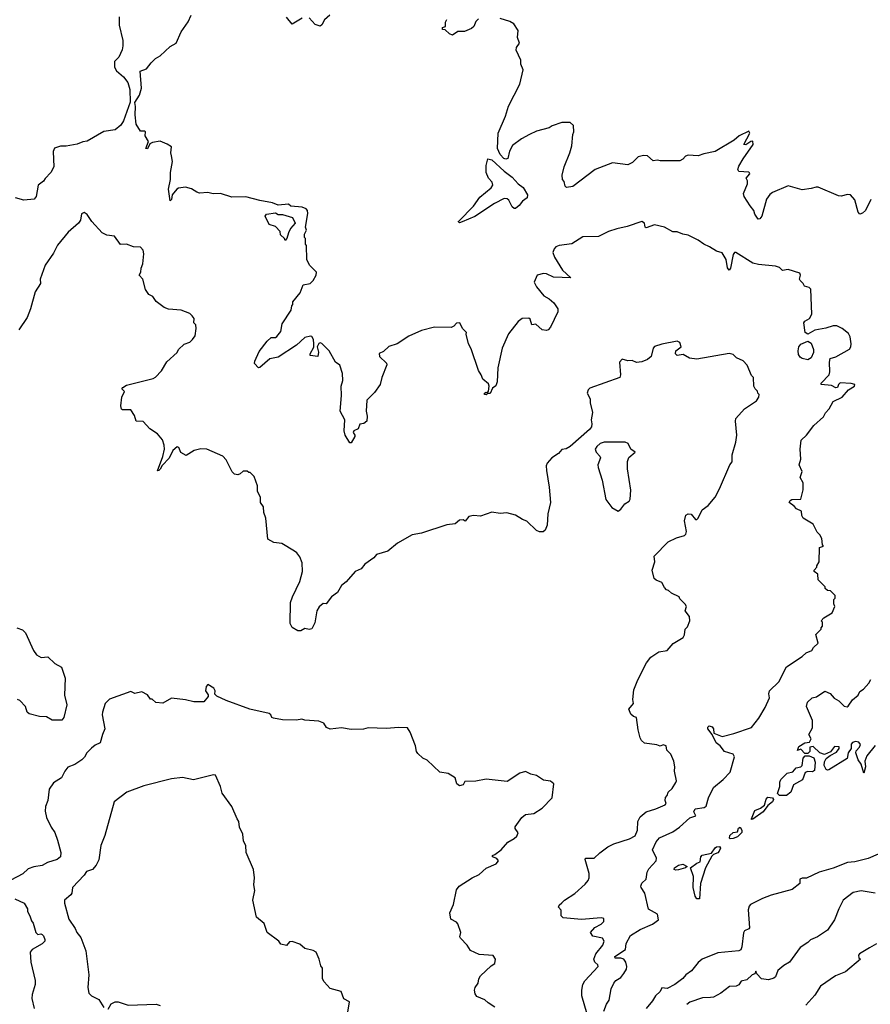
# Model space of a CAD drawing. Extents: x 1966327 to 2147849, y 395140 to 552178.
# Tile 119 of 256: x 1988885 to 1994941, y 507645 to 514652. Entities that reach past the tile are written whole.
import ezdxf

# ---------------------------------------------------------------- set-up
doc = ezdxf.new("R2010")
doc.units = 0

msp = doc.modelspace()

# ---------------------------------------------------------------- linework, layer by layer
at = {"layer": '0CON20XD'}
for points in [[(1989593.6, 514673.6), (1989593.9, 514613.9), (1989618, 514505), (1989620, 514465), (1989615, 514437.5), (1989590, 514385), (1989560, 514355), (1989560, 514315), (1989575, 514287.5), (1989625, 514246.7), (1989655.8, 514205.8), (1989668, 514155), (1989671.2, 514065), (1989625, 513933.3), (1989605, 513901.2), (1989565, 513868.8), (1989485, 513856.2), (1989365, 513787.5), (1989335, 513782.5), (1989295, 513765.6), (1989215, 513751.4), (1989175, 513752), (1989132.3, 513737.7), (1989123.8, 513715), (1989128.8, 513605), (1989106.2, 513565), (1989065, 513522.5), (1989055, 513502.5), (1989017.5, 513475), (1989002.5, 513395), (1988987.5, 513375), (1988915, 513368), (1988855, 513383.3)], [(1994803.3, 512345), (1994797.5, 512395), (1994785, 512420), (1994740, 512455), (1994703, 512473), (1994677, 512473), (1994625, 512456.7), (1994545, 512442.5), (1994496.1, 512413.9), (1994476.7, 512425), (1994467.5, 512495), (1994475, 512507.5), (1994507.5, 512525), (1994523.6, 512556.4), (1994517.5, 512735), (1994505, 512746.7), (1994472.5, 512755), (1994462.5, 512775), (1994442.5, 512795), (1994437.5, 512805), (1994443.3, 512835), (1994438.8, 512848.8), (1994356.1, 512873.9), (1994315, 512866.9), (1994295, 512888), (1994265, 512899.2), (1994145, 512908.9), (1994105, 512918.9), (1993984, 512996), (1993975, 512996.2), (1993965, 512980), (1993945.3, 512885), (1993935, 512868.6), (1993925, 512886.7), (1993914.6, 512945), (1993885, 512993.8), (1993845, 513003.8), (1993796.1, 513036.1), (1993755, 513053.8), (1993714.2, 513084.2), (1993645, 513118.8), (1993605, 513126.2), (1993565, 513143.3), (1993535, 513143.3), (1993475, 513176.7), (1993405, 513192.5), (1993345, 513170), (1993336.7, 513175), (1993333.3, 513205), (1993315, 513216), (1993209.7, 513180.3), (1993135, 513164.2), (1993076.1, 513143.9), (1993005, 513109.4), (1992895, 513106.2), (1992815, 513056.2), (1992725, 513046), (1992702.5, 513035), (1992689.3, 513020.7), (1992680.8, 512995), (1992692, 512962), (1992749.1, 512869.1), (1992807.5, 512815), (1992685, 512820.9), (1992635, 512843.2), (1992615, 512845.4), (1992570, 512835), (1992548, 512785), (1992565, 512750), (1992615.8, 512685.8), (1992655, 512666), (1992687.6, 512637.6), (1992716.2, 512595), (1992716.2, 512573.8), (1992663.3, 512465), (1992647.5, 512445), (1992635, 512440), (1992603.9, 512443.9), (1992560, 512485), (1992531.7, 512481.7), (1992520, 512520), (1992508.8, 512528.8), (1992462.5, 512525), (1992432.5, 512505), (1992365, 512416.2), (1992320, 512315), (1992288.8, 512175), (1992284, 512075), (1992275, 512047.5), (1992250, 512030), (1992235, 511992.5), (1992218.3, 511991.7), (1992205, 511983.3), (1992195, 511983.8), (1992193.3, 511995), (1992205, 512002.5), (1992215, 512000), (1992221.7, 512008.3), (1992227.5, 512045), (1992221.7, 512061.7), (1992181.2, 512095), (1992171.2, 512125), (1992152, 512155), (1992099.7, 512309.7), (1992080.8, 512345), (1992063.8, 512415), (1992066.4, 512426.4), (1992036.7, 512455), (1992017.5, 512495), (1991995, 512493.3), (1991975, 512471.2), (1991957.3, 512462.7), (1991837.5, 512465), (1991745, 512441.1), (1991655, 512400.8), (1991571.2, 512345), (1991514, 512326), (1991475, 512290.8), (1991445, 512276.2), (1991445.6, 512255), (1991497, 512207), (1991498.8, 512195), (1991462.5, 512105), (1991450.8, 512055), (1991410.3, 511999.7), (1991356, 511945), (1991351.2, 511865), (1991359.7, 511829.7), (1991356.7, 511795), (1991335, 511779.4), (1991306.1, 511773.9), (1991295, 511741.2), (1991263.7, 511726.3), (1991259.2, 511715), (1991271.2, 511695), (1991270, 511685), (1991245, 511640.8), (1991235, 511640.8), (1991201.1, 511695), (1991194.5, 511725), (1991199.6, 511805), (1991167.3, 511865), (1991176.8, 511976.8), (1991174.2, 512045), (1991185.8, 512085), (1991183.8, 512133.8), (1991163, 512193), (1991132.5, 512215), (1991087.5, 512295), (1991035, 512347.5), (1991025, 512352.5), (1991015, 512347.5), (1991003.3, 512325), (1991011.2, 512285), (1991007.5, 512255), (1990953.3, 512263.3), (1990953.8, 512275), (1990978, 512322), (1990980, 512345), (1990976.8, 512376.8), (1990965, 512396.7), (1990955, 512400), (1990915, 512391.2), (1990855, 512336), (1990725, 512250.8), (1990665, 512238.6), (1990595, 512176), (1990584.4, 512174.4), (1990555.8, 512205), (1990557.9, 512222.1), (1990588.8, 512291.2), (1990647.5, 512365), (1990675, 512390), (1990705, 512390), (1990715, 512396.7), (1990745, 512432.5), (1990752.3, 512487.7), (1990817.5, 512585), (1990822.5, 512615), (1990830, 512625), (1990830, 512645), (1990880.7, 512709.3), (1990902.5, 512765), (1990952.5, 512775), (1990973.3, 512795), (1990996.7, 512835), (1990997.5, 512855), (1990991.7, 512861.7), (1990947.5, 512905), (1990930, 512945), (1990927.5, 513045), (1990920, 513055), (1990920, 513095), (1990912.5, 513102.5), (1990912.5, 513125), (1990926.7, 513155), (1990920, 513175), (1990936.8, 513273.2), (1990934.4, 513294.4), (1990925.5, 513305.5), (1990895, 513318.1), (1990816, 513326), (1990799.5, 513339.5), (1990725, 513332), (1990685, 513348.9), (1990594.7, 513364.7), (1990495, 513391.5), (1990395, 513389.4), (1990315, 513415.4), (1990262.3, 513412.3), (1990225, 513423.3), (1990165, 513418), (1990145, 513423.8), (1990108.5, 513448.5), (1990065, 513461.2), (1990016.4, 513453.6), (1990002.5, 513445), (1989969.2, 513405), (1989965, 513372.5), (1989955, 513363.8), (1989944.2, 513445.8), (1989959.3, 513515), (1989957.6, 513565), (1989972.9, 513642.9), (1989965, 513683.3), (1989960, 513705), (1989965, 513747.5), (1989935, 513767.5), (1989885, 513787.5), (1989830.7, 513779.3), (1989812, 513768), (1989795, 513733.8), (1989782.5, 513735), (1989802, 513785), (1989778.8, 513825), (1989780, 513855), (1989775, 513860), (1989745, 513860), (1989715, 513907.5), (1989706, 513975), (1989708.8, 514035), (1989703.6, 514063.6), (1989738.8, 514115), (1989751.2, 514165), (1989743.3, 514285), (1989788.2, 514301.8), (1989820, 514345), (1989851.2, 514375), (1989884.5, 514395.5), (1989955, 514461.2), (1989998.8, 514485), (1990033.8, 514565), (1990085, 514636.2), (1990104.6, 514685.4)], [(1990895, 514664.2), (1990825, 514620), (1990785, 514670)], [(1991093.8, 514685), (1991055, 514650), (1991036, 514615), (1991025, 514606.2), (1990987.7, 514617.7), (1990946.6, 514666.6)], [(1992151.9, 514658.1), (1992131.7, 514638.3), (1992117.3, 514602.7), (1992100.7, 514589.3), (1992051.7, 514568.3), (1992005, 514567.5), (1991967, 514543), (1991945, 514552.5), (1991915, 514580), (1991895, 514583.3), (1991894.1, 514595.9), (1991916, 514604), (1991916.7, 514635), (1991926.4, 514653.6)], [(1994945, 513373.3), (1994905.4, 513294.6), (1994885, 513275.6), (1994865, 513267.5), (1994853.1, 513283.1), (1994831.3, 513371.3), (1994800, 513405), (1994775, 513408.9), (1994735, 513396.9), (1994715, 513398.2), (1994569.7, 513459.7), (1994555, 513460.8), (1994520.3, 513449.7), (1994455, 513441.4), (1994355, 513468.8), (1994245, 513422.5), (1994225, 513408), (1994201.4, 513375), (1994168.1, 513255), (1994155, 513233.8), (1994142.3, 513232.3), (1994118.3, 513268.3), (1994111.2, 513295), (1994085, 513326.7), (1994043.8, 513395), (1994037.5, 513415), (1994066.7, 513485), (1994067.5, 513505), (1994057.5, 513525), (1994082.5, 513555), (1994081.7, 513561.7), (1994075, 513566.7), (1994005, 513572.5), (1993997.5, 513585), (1994005, 513610), (1994035, 513662.5), (1994106.7, 513765), (1994105, 513786.7), (1994090, 513785), (1994055, 513762.5), (1994040, 513765), (1994082.5, 513845), (1994075, 513860), (1994007.5, 513825), (1993972.5, 513795), (1993835, 513713.8), (1993755, 513697.5), (1993715, 513682.5), (1993645, 513687.5), (1993625, 513680), (1993605, 513660), (1993585, 513647.5), (1993445, 513647.5), (1993425, 513652.5), (1993395, 513647.5), (1993353.6, 513683.6), (1993325, 513686.7), (1993287.5, 513675), (1993247.5, 513635), (1993215, 513620), (1993105, 513633.3), (1992982.5, 513585), (1992822.5, 513465), (1992778.3, 513458.3), (1992768.3, 513468.3), (1992761.7, 513501.7), (1992750, 513515), (1992747.5, 513545), (1992760, 513605), (1992802.5, 513705), (1992816.4, 513753.6), (1992822.5, 513835), (1992830, 513855), (1992828.3, 513898.3), (1992805, 513920), (1992745, 513920), (1992675, 513896.7), (1992655, 513882.5), (1992565, 513858.8), (1992515, 513836.2), (1992457.5, 513805), (1992393.6, 513756.4), (1992373, 513717), (1992360, 513665), (1992345, 513660), (1992332.5, 513665), (1992305, 513692.5), (1992287.5, 513735), (1992291.2, 513845), (1992343.9, 513966.1), (1992364.1, 514035.9), (1992445.9, 514194.1), (1992470, 514295), (1992452.5, 514335), (1992452.5, 514365), (1992420, 514435), (1992422.5, 514455), (1992442.5, 514485), (1992430, 514525), (1992432.5, 514575), (1992403, 514623), (1992375, 514640), (1992305, 514660)], [(1992015, 513207.5), (1992007.5, 513215), (1992010.7, 513219.3), (1992116.2, 513325), (1992160.7, 513389.3), (1992242.5, 513455), (1992252.5, 513475), (1992247.5, 513495), (1992222.5, 513525), (1992206.7, 513565), (1992206.4, 513613.6), (1992218.3, 513661.7), (1992245.8, 513655.8), (1992334.5, 513574.5), (1992391.5, 513531.5), (1992434.4, 513485), (1992468.3, 513458.3), (1992500, 513405), (1992498.8, 513385), (1992465, 513361.2), (1992440.6, 513329.4), (1992415, 513308.6), (1992405, 513307.5), (1992390.6, 513320.6), (1992367.7, 513367.7), (1992355, 513377.5), (1992335, 513378.8), (1992265, 513344), (1992125, 513251.4), (1992035, 513213.3), (1992015, 513207.5)], [(1992924, 507575), (1992886.9, 507705), (1992886.2, 507745), (1992893.9, 507785), (1992908.4, 507811.6), (1993002.5, 507915), (1993001.1, 507925), (1992979.1, 507945), (1992973.1, 507965), (1992987.1, 508005), (1993036.7, 508065), (1993046.4, 508095), (1993033.8, 508115), (1992965, 508128.8), (1992948.8, 508155), (1992978.8, 508191.2), (1993025.7, 508215), (1993043.3, 508235), (1993043.3, 508255), (1993025, 508260.8), (1992885, 508247.9), (1992755, 508260), (1992740, 508275), (1992740, 508315), (1992720, 508335), (1992725, 508350), (1992745, 508367.5), (1992762.5, 508385), (1992837.7, 508432.3), (1992911.2, 508498.8), (1992931.2, 508525), (1992938.8, 508545), (1992938.8, 508575), (1992910, 508675), (1992913.3, 508685), (1992975, 508684), (1993015, 508723.3), (1993072.5, 508765), (1993115, 508788), (1993227.3, 508822.7), (1993267.1, 508842.9), (1993283.3, 508885), (1993286.4, 508945), (1993301.8, 508978.2), (1993345, 509015.7), (1993413.3, 509035), (1993480, 509065), (1993487.5, 509075), (1993480, 509095), (1993483, 509117), (1993495, 509130), (1993502.5, 509155), (1993529.3, 509180.7), (1993557, 509223), (1993560, 509235), (1993547.1, 509305), (1993550, 509335), (1993542.9, 509375), (1993520, 509425), (1993493, 509453), (1993487.5, 509485), (1993465, 509492.5), (1993445, 509482.5), (1993421.7, 509491.7), (1993333.9, 509503.9), (1993312.7, 509522.7), (1993302.3, 509542.3), (1993287.5, 509597.5), (1993276.2, 509686.2), (1993255, 509693.3), (1993235, 509710), (1993221.2, 509745), (1993253.8, 509785), (1993249.2, 509815), (1993257, 509883), (1993286, 509955), (1993346.7, 510075), (1993377.5, 510115), (1993436.1, 510153.9), (1993495, 510163.8), (1993537.7, 510212.3), (1993607.5, 510255), (1993616.7, 510275), (1993622.5, 510315), (1993638.3, 510331.7), (1993656.7, 510375), (1993653.6, 510403.6), (1993622.5, 510445), (1993632.5, 510475), (1993623, 510493), (1993585, 510530), (1993580, 510545), (1993525, 510570), (1993505, 510590), (1993490, 510595), (1993475, 510610), (1993456.4, 510646.4), (1993415, 510662.5), (1993402.5, 510675), (1993387.5, 510735), (1993406.7, 510795), (1993402.5, 510835), (1993501.2, 510935), (1993560.8, 510965), (1993617.9, 510982.1), (1993628.5, 510991.5), (1993631.4, 511008.6), (1993617.2, 511085), (1993628.2, 511125), (1993645, 511136.1), (1993665, 511132.7), (1993695.8, 511095.8), (1993705, 511095.8), (1993714.2, 511105), (1993742.9, 511165), (1993787.5, 511195), (1993835, 511253.3), (1993867.6, 511312.4), (1993940.8, 511485), (1993957.5, 511505), (1993957.5, 511555), (1993984.2, 511645), (1993990.6, 511695), (1993980, 511795), (1993983.3, 511815), (1994045, 511882.5), (1994129.5, 511940.5), (1994147.5, 511965), (1994150, 511985), (1994140, 511995), (1994138.3, 512008.3), (1994120, 512025), (1994112.5, 512045), (1994110, 512105), (1994095, 512120), (1994065, 512192.5), (1994035, 512223.3), (1993987.5, 512245), (1993965, 512268.8), (1993935.4, 512275.4), (1993705, 512235.4), (1993654.3, 512244.3), (1993608.6, 512268.6), (1993565, 512263.1), (1993553.1, 512275), (1993555.5, 512295), (1993593.8, 512325), (1993583.8, 512355), (1993564.6, 512365.4), (1993456.5, 512343.5), (1993404.6, 512325.4), (1993394.2, 512315), (1993380, 512255), (1993355, 512233.8), (1993315, 512216.7), (1993275, 512213.3), (1993245, 512226.7), (1993215, 512223.3), (1993174.1, 512235.9), (1993156.2, 512215), (1993163.1, 512125), (1993156.9, 512105), (1992945, 512029.4), (1992931.9, 512018.1), (1992925.5, 511995), (1992945.2, 511955), (1992946.3, 511925), (1992963.4, 511856.6), (1992953.1, 511805), (1992959.2, 511775), (1992955.4, 511754.6), (1992942.5, 511735), (1992805, 511614.4), (1992775, 511599.2), (1992745, 511593.8), (1992720, 511565), (1992674, 511535), (1992640, 511495), (1992632.7, 511477.3), (1992634.2, 511445), (1992654.5, 511324.5), (1992663.3, 511215), (1992643.8, 511135), (1992641.2, 511055), (1992625, 511020), (1992611.7, 511008.3), (1992585, 511007.5), (1992565, 511017.5), (1992495, 511082.5), (1992464.1, 511094.1), (1992415, 511126.7), (1992353, 511143), (1992305, 511136.7), (1992245, 511146.7), (1992165, 511120), (1992115, 511122.5), (1992083, 511117), (1992057, 511083), (1992041.7, 511091.7), (1992015, 511090), (1991985, 511063.8), (1991925, 511057.5), (1991745, 510998.8), (1991680, 510985), (1991575, 510926.7), (1991505, 510870), (1991425, 510846), (1991405, 510823.3), (1991341.7, 510778.3), (1991315, 510743.3), (1991273.3, 510725), (1991208.3, 510651.7), (1991176.2, 510625), (1991146.7, 510575), (1991104.5, 510545.5), (1991066.7, 510495), (1991045, 510496.2), (1991015.9, 510474.1), (1991001.2, 510445), (1990985, 510360), (1990965, 510317.5), (1990945, 510312.5), (1990915, 510320), (1990887, 510303), (1990865, 510302.5), (1990825, 510327.5), (1990810, 510355), (1990813.8, 510505), (1990826.2, 510545), (1990880, 510655), (1990898, 510725), (1990896.4, 510786.4), (1990878.3, 510828.3), (1990857.7, 510857.7), (1990840.7, 510870.7), (1990750, 510925), (1990695, 510931.2), (1990652.5, 510955), (1990637.5, 511105), (1990622.5, 511145), (1990620, 511185), (1990600, 511215), (1990600, 511255), (1990577.5, 511295), (1990577.5, 511335), (1990555, 511400), (1990525, 511430), (1990515, 511430), (1990505, 511440), (1990475, 511440), (1990455, 511420), (1990437, 511413), (1990415, 511417.5), (1990397.5, 511435), (1990355, 511520), (1990330, 511545), (1990216.4, 511596.4), (1990175, 511598), (1990125.8, 511585.8), (1990069.3, 511550.7), (1990031.9, 511571.9), (1990018.1, 511608.1), (1990005, 511612), (1989974.3, 511585), (1989948.7, 511531.3), (1989899.7, 511480.3), (1989885, 511452.9), (1989875, 511443.1), (1989865, 511442.5), (1989905, 511543.8), (1989915.5, 511595), (1989914.3, 511625), (1989901.7, 511661.7), (1989865.9, 511705.9), (1989810.5, 511740.5), (1989765, 511793.3), (1989714, 511794), (1989702.5, 511835), (1989676.7, 511875), (1989616, 511876), (1989610.6, 511880.6), (1989605.6, 511905), (1989612.5, 511965), (1989630, 512005), (1989611.2, 512025), (1989618, 512035), (1989645, 512050), (1989835, 512098.8), (1989852.3, 512107.7), (1989895, 512154), (1989932.9, 512217.1), (1990005, 512283.3), (1990016.2, 512305), (1990055, 512343.3), (1990095, 512357.1), (1990115, 512375.8), (1990135, 512401.2), (1990142.2, 512455), (1990139.4, 512479.4), (1990124, 512495), (1990126.2, 512525), (1990113.5, 512545), (1990095, 512561.1), (1990035, 512584), (1989945, 512593.1), (1989914.3, 512604.3), (1989856.1, 512646.1), (1989833, 512683), (1989805, 512696.7), (1989780.9, 512730.9), (1989761.1, 512805), (1989736, 512835), (1989747.5, 512855), (1989748.8, 512885), (1989761.3, 512915), (1989769.6, 512985), (1989765, 513011.4), (1989745, 513032.5), (1989695.7, 513035.7), (1989644.6, 513054.6), (1989603, 513053), (1989560.7, 513110.7), (1989505, 513118.4), (1989473.1, 513135), (1989398.6, 513215), (1989365, 513266.7), (1989345, 513280), (1989325, 513270), (1989316.7, 513225), (1989303.3, 513205), (1989229.1, 513140.9), (1989155, 513046.7)], [(1990775, 513080), (1990770, 513095), (1990741.7, 513121.7), (1990740, 513145), (1990705, 513180), (1990660, 513195), (1990632.5, 513255), (1990641.7, 513268.3), (1990705, 513276.7), (1990725, 513266.2), (1990755, 513266.2), (1990828, 513245), (1990847, 513203), (1990812.5, 513165), (1990797.5, 513135), (1990787.5, 513095), (1990775, 513080)], [(1989155, 513046.7), (1989125, 512991.2), (1989065.8, 512905), (1989031.4, 512805), (1989032.5, 512775), (1988994.2, 512715), (1988962.5, 512595), (1988937, 512533), (1988879.2, 512445)], [(1993044.6, 507595), (1993063.5, 507645), (1993082.2, 507675), (1993096.9, 507755), (1993114.5, 507795.5), (1993129.2, 507815), (1993163.7, 507836.3), (1993186.4, 507863.6), (1993204.4, 507895), (1993206.8, 507913.2), (1993199.7, 507945), (1993185.2, 507965.2), (1993165, 507973.4), (1993125, 507973.8), (1993121.8, 507985), (1993196.7, 508035), (1993202.4, 508077.6), (1993234.5, 508135), (1993303.1, 508176.9), (1993390.6, 508215), (1993433.8, 508245), (1993425, 508287.5), (1993362.1, 508322.1), (1993335.5, 508435), (1993308.8, 508475), (1993308, 508485), (1993315, 508507.5), (1993344.3, 508535.7), (1993353.1, 508585), (1993365, 508609.5), (1993416.7, 508665), (1993419.4, 508685), (1993391.2, 508745), (1993415, 508800), (1993440.5, 508829.5), (1993535, 508872.8), (1993582.5, 508905), (1993655, 508971.2), (1993698.8, 508985), (1993684.6, 509015), (1993694.3, 509035), (1993756.7, 509045), (1993773.1, 509055), (1993788.9, 509115), (1993825, 509188.8), (1993893.3, 509245), (1993943.6, 509296.4), (1993973.3, 509406.7), (1993963.3, 509425), (1993903.8, 509443.8), (1993871.9, 509485), (1993842.9, 509505), (1993814.2, 509564.2), (1993784.4, 509605), (1993783, 509617), (1993794.5, 509625.5), (1993815, 509618.5), (1993824.5, 509605), (1993826.2, 509575), (1993885, 509551.9), (1993968.3, 509571.7), (1994095.5, 509614.5), (1994148.2, 509681.8), (1994193, 509757), (1994222, 509825), (1994218.6, 509855), (1994224, 509875), (1994289.8, 509940.2), (1994344.6, 510045.4), (1994455, 510120), (1994483.9, 510146.1), (1994525, 510162.5), (1994537, 510183), (1994570, 510215), (1994552.5, 510277.5), (1994590, 510315), (1994590, 510325), (1994600, 510335), (1994600, 510365), (1994590, 510375), (1994610, 510395), (1994669.3, 510430.7), (1994687.5, 510475), (1994680, 510495), (1994680, 510525), (1994690, 510535), (1994690, 510555), (1994657, 510587), (1994635, 510590), (1994620, 510605), (1994620, 510615), (1994590, 510645), (1994570, 510665), (1994567, 510707), (1994540, 510725), (1994540, 510735), (1994560, 510755), (1994560, 510765), (1994577, 510793), (1994580, 510895), (1994607.5, 510905), (1994600, 510915), (1994595, 510960), (1994582.5, 510985), (1994562.5, 511005), (1994533, 511063), (1994462.5, 511105), (1994453.6, 511123.6), (1994450, 511155), (1994415, 511170), (1994399.3, 511189.3), (1994362.5, 511215), (1994370, 511230), (1994383, 511237), (1994445, 511240), (1994463, 511307), (1994463.3, 511355), (1994442.5, 511395), (1994456.1, 511436.1), (1994433.3, 511485), (1994446.2, 511525), (1994441.2, 511595), (1994449.3, 511660.7), (1994487.5, 511695), (1994537.5, 511765), (1994607.5, 511825), (1994622.5, 511855), (1994648.3, 511881.7), (1994676.1, 511933.9), (1994740, 511965), (1994785, 512017.5), (1994827.5, 512045), (1994830, 512055), (1994805, 512063.3), (1994725, 512066.7), (1994713.9, 512056.1), (1994706.4, 512033.6), (1994695, 512032.5), (1994665, 512048.8), (1994590, 512055), (1994590, 512065), (1994647.5, 512125), (1994653.6, 512146.4), (1994650, 512215), (1994655, 512240), (1994695, 512253.3), (1994793, 512307), (1994802.5, 512325), (1994803.3, 512345)], [(1994495, 512232.5), (1994455, 512240), (1994440.7, 512250.7), (1994430, 512270), (1994426.2, 512295), (1994432, 512325), (1994445, 512343.3), (1994495, 512363.3), (1994520.7, 512350.7), (1994536.7, 512305), (1994536.4, 512283.6), (1994520, 512245), (1994495, 512232.5)], [(1993145, 511153.3), (1993165, 511167.5), (1993192.3, 511207.7), (1993223.9, 511226.1), (1993230.8, 511239.2), (1993235.3, 511304.7), (1993211.8, 511455), (1993212.3, 511507.7), (1993222.7, 511537.3), (1993266.2, 511575), (1993236.1, 511596.1), (1993216.4, 511636.4), (1993196.4, 511646.4), (1993045, 511645.6), (1993018.6, 511635), (1992992.9, 511615), (1992982.5, 511595), (1992988, 511575), (1993016.2, 511545), (1993018.8, 511535), (1993000.8, 511485), (1993002.5, 511465), (1993030.8, 511375), (1993058.3, 511238.3), (1993100.3, 511180.3), (1993145, 511153.3)], [(1988865, 510323.3), (1988905, 510310), (1988925, 510288.8), (1988983.2, 510163.2), (1989005, 510130.8), (1989038, 510112), (1989085, 510118.8), (1989135, 510070.8), (1989183.3, 510045), (1989209.2, 509965), (1989203.5, 509845), (1989220.8, 509775), (1989200, 509685), (1989184.1, 509665.9), (1989115, 509667.1), (1989075, 509690.8), (1989025, 509693.8), (1988952.2, 509712.2), (1988937.5, 509725), (1988926, 509765), (1988886.4, 509806.4), (1988870, 509815)], [(1994975, 509485.7), (1994916.3, 509413.7), (1994900.8, 509375), (1994907.3, 509335), (1994895, 509290), (1994876.2, 509355), (1994854, 509385), (1994838.8, 509435), (1994840.5, 509449.5), (1994864, 509475), (1994870, 509495), (1994859.7, 509509.7), (1994835, 509515.8), (1994815, 509509.2), (1994804.6, 509495.4), (1994804, 509465), (1994782.9, 509435), (1994776.7, 509395), (1994645, 509313.8), (1994635, 509310), (1994627.5, 509315), (1994613.3, 509345), (1994615, 509370), (1994626.4, 509393.6), (1994653.8, 509416.2), (1994700.3, 509439.7), (1994720, 509465), (1994718.1, 509478.1), (1994685, 509479.2), (1994658.3, 509441.7), (1994615, 509423.8), (1994582.5, 509435), (1994535, 509480), (1994510, 509475), (1994510, 509445), (1994495, 509430), (1994475, 509430), (1994445, 509460), (1994421.7, 509451.7), (1994430.7, 509479.3), (1994475, 509506), (1994508.8, 509511.2), (1994518.8, 509535), (1994504.2, 509565), (1994528.2, 509611.8), (1994530, 509665), (1994487.1, 509765), (1994494, 509795), (1994527.5, 509825), (1994557, 509833), (1994615.9, 509874.1), (1994655, 509855.7), (1994684, 509824), (1994716.2, 509805), (1994755, 509767.5), (1994775, 509761.2), (1994784, 509766), (1994815, 509812), (1994855.4, 509844.6), (1994865, 509872), (1994892.2, 509887.8), (1994930, 509930), (1994945, 509956.9)], [(1992267.5, 507625), (1992220, 507655), (1992197, 507677), (1992140, 507700), (1992128.3, 507718.3), (1992122.5, 507745), (1992127.5, 507765), (1992150, 507795), (1992153.3, 507825), (1992165, 507847.5), (1992240.6, 507919.4), (1992267.5, 507935), (1992272.5, 507965), (1992255, 507992.5), (1992155, 507998.6), (1992095, 508026.7), (1992071.2, 508065), (1992023.3, 508115), (1992018.8, 508125), (1992026, 508155), (1992005, 508217.5), (1991995, 508230), (1991955, 508250), (1991947.5, 508295), (1991973.3, 508355), (1991995, 508460), (1992013.6, 508486.4), (1992105, 508543.8), (1992155, 508567.5), (1992206.4, 508613.6), (1992277.5, 508645), (1992292.5, 508665), (1992281.7, 508681.7), (1992250, 508695), (1992250, 508705), (1992268.3, 508711.7), (1992313.3, 508745), (1992360.5, 508799.5), (1992406, 508824), (1992425, 508842.5), (1992432.5, 508865), (1992412.5, 508895), (1992413, 508907), (1992460, 508975), (1992485, 508996.2), (1992545, 509003.8), (1992605, 509040), (1992676.4, 509113.6), (1992687.5, 509215), (1992665, 509233.3), (1992615, 509240), (1992565, 509273.8), (1992523, 509283), (1992485, 509302.5), (1992445, 509290), (1992355, 509230), (1992207, 509247), (1992133, 509233), (1992055, 509230), (1992043, 509207), (1992015, 509200), (1991997.5, 509215), (1991986.1, 509256.1), (1991935, 509287.5), (1991875, 509296.7), (1991785, 509382.5), (1991755, 509397.5), (1991720.3, 509430.3), (1991708.8, 509445), (1991703.8, 509485), (1991665, 509582.5), (1991645, 509612.5), (1991585, 509615.7), (1991495, 509608), (1991365, 509613.3), (1991333, 509603), (1991245, 509600), (1991175, 509612), (1991095, 509603.8), (1991070, 509615), (1991050, 509645), (1991015, 509660), (1990915, 509666.7), (1990893.6, 509673.6), (1990855, 509666), (1990755, 509670), (1990690.7, 509680.7), (1990680, 509685), (1990672.5, 509705), (1990660, 509715), (1990524.2, 509744.2), (1990355, 509806.2), (1990287.3, 509837.3), (1990273, 509853), (1990276.7, 509875), (1990266.2, 509895), (1990225, 509920), (1990213, 509907), (1990207.5, 509875), (1990227, 509847), (1990227.5, 509835), (1990195, 509797.5), (1990125, 509797.5), (1990065, 509812.5), (1989965, 509822.5), (1989905, 509787.5), (1989855, 509792.5), (1989827, 509817), (1989815, 509817.5), (1989795, 509847.5), (1989755, 509867.5), (1989705, 509857.5), (1989675, 509871.2), (1989525, 509816.9), (1989494.2, 509785), (1989474.2, 509725), (1989472.5, 509705), (1989492, 509605), (1989473.3, 509565), (1989457.5, 509505), (1989421.7, 509488.3), (1989395, 509467.5), (1989362.5, 509435), (1989346.1, 509403.9), (1989326.1, 509383.9), (1989277.7, 509352.3), (1989228.3, 509331.7), (1989205, 509303.3), (1989183, 509257), (1989125, 509220), (1989095.7, 509175), (1989084.2, 509095.8), (1989067.7, 509052.3), (1989065, 509020), (1989076.2, 508975), (1989108.8, 508905), (1989135, 508866.7), (1989155, 508813.3), (1989178.2, 508725), (1989176.1, 508695), (1989151.9, 508675), (1989083.8, 508655), (1989045, 508633.8), (1988985, 508624), (1988945, 508610), (1988906.1, 508573.9), (1988820.7, 508529.3)], [(1994345, 509130.9), (1994295, 509132), (1994280.8, 509145), (1994297.5, 509195), (1994295.5, 509225), (1994304.3, 509245.7), (1994349.5, 509290.5), (1994389.7, 509300.3), (1994411.7, 509328.3), (1994445, 509336), (1994455, 509344), (1994462.5, 509397.5), (1994477.5, 509412.5), (1994505, 509413.8), (1994539.5, 509399.5), (1994548.9, 509368.9), (1994542.4, 509307.6), (1994529.6, 509300.4), (1994495, 509301.8), (1994475.8, 509295), (1994458.7, 509241.3), (1994395, 509207.8), (1994375.3, 509154.7), (1994345, 509130.9)], [(1991217.5, 507575), (1991231.7, 507661.7), (1991193.6, 507683.6), (1991172.5, 507735), (1991095, 507756.7), (1991052.5, 507805), (1991040, 507825), (1991041.7, 507901.7), (1991028.3, 507918.3), (1991017, 507967), (1990996.4, 508016.4), (1990975, 508027.5), (1990915, 508042.5), (1990878.3, 508071.7), (1990825, 508092.5), (1990805, 508090), (1990785, 508062.5), (1990743, 508073), (1990730, 508095), (1990647.5, 508155), (1990625, 508220), (1990570, 508265), (1990543.8, 508385), (1990560, 508455), (1990552.5, 508495), (1990556.7, 508545), (1990548.8, 508605), (1990496.1, 508726.1), (1990493.8, 508775), (1990478.8, 508805), (1990473.8, 508855), (1990450, 508905), (1990446, 508945), (1990432, 508965), (1990395, 509053.3), (1990326.5, 509146.5), (1990313.8, 509195), (1990280, 509275), (1990265, 509277.1), (1990122.2, 509242.2), (1990045, 509258), (1989965, 509249.7), (1989769.8, 509200.2), (1989646.6, 509153.4), (1989557.5, 509085), (1989490, 508845), (1989463.3, 508775), (1989447.5, 508672.5), (1989430, 508635), (1989404, 508605), (1989360.8, 508589.2), (1989345, 508563.3), (1989261.2, 508475), (1989255.7, 508435), (1989248.1, 508425), (1989203.8, 508385), (1989203.8, 508365), (1989235, 508251.2), (1989280, 508185), (1989291.9, 508155), (1989321, 508121), (1989354.8, 508025), (1989377.8, 507855), (1989370, 507765), (1989378, 507725), (1989395, 507706.2), (1989447.9, 507677.9), (1989485, 507622.9)], [(1994095, 508960), (1994093.8, 508965), (1994117.5, 509025), (1994159.6, 509040.4), (1994187.5, 509062.5), (1994198.8, 509105), (1994210.3, 509119.7), (1994244.7, 509114.7), (1994252.2, 509102.2), (1994245.4, 509085), (1994210.3, 509059.7), (1994178.6, 509015), (1994105, 508962), (1994095, 508960)], [(1993942.1, 508822.1), (1993937.5, 508827.5), (1993940, 508845), (1993965, 508866.9), (1993995, 508872.5), (1994001.3, 508898.7), (1994015, 508904.3), (1994026.5, 508885), (1994025, 508867.5), (1993994, 508836), (1993965, 508824.4), (1993942.1, 508822.1)], [(1993725, 508394.3), (1993705.5, 508395), (1993693.9, 508415), (1993679.5, 508475), (1993681.3, 508555), (1993661.2, 508615), (1993705, 508648.7), (1993730.1, 508659.9), (1993735.3, 508695), (1993743.5, 508706.5), (1993809.4, 508720.6), (1993835, 508758.1), (1993845, 508765.5), (1993867.9, 508767.9), (1993874.3, 508755), (1993865, 508735.8), (1993855, 508723.1), (1993825, 508711.4), (1993811.5, 508698.5), (1993767.4, 508615), (1993732.4, 508505), (1993725, 508394.3)], [(1994996.3, 508713.7), (1994925, 508682.2), (1994830.3, 508659.7), (1994777.5, 508655), (1994675.8, 508614.2), (1994577.5, 508585), (1994487, 508543), (1994455, 508542.5), (1994440, 508535), (1994440, 508505), (1994385, 508461.2), (1994235, 508421.8), (1994172.1, 508397.9), (1994088.9, 508355), (1994077.8, 508342.2), (1994071.9, 508318.1), (1994080, 508190), (1994075, 508181.2), (1994045, 508167.5), (1994037, 508153), (1994026.6, 508053.4), (1994018.5, 508031.5), (1994005, 508025.6), (1993855, 508010), (1993743.5, 507966.5), (1993715, 507942.9), (1993667.2, 507882.8), (1993626.4, 507855), (1993605, 507829.4), (1993548.8, 507785), (1993495, 507756.2), (1993457.5, 507762.5), (1993444.4, 507735), (1993410.6, 507705), (1993390.6, 507669.4), (1993344.3, 507615)], [(1993555, 508599.6), (1993543.3, 508605), (1993547.5, 508615), (1993576, 508635), (1993605, 508642.2), (1993636.2, 508625), (1993624.1, 508615.9), (1993575, 508602.4), (1993555, 508599.6)], [(1988850, 508395), (1988917.5, 508365), (1988940, 508325), (1988940, 508305), (1988957.5, 508275), (1988968.3, 508238.3), (1988981.7, 508221.7), (1989000, 508155), (1989015, 508142.5), (1989035, 508147.5), (1989045, 508142.5), (1989055, 508132.5), (1989064, 508105), (1989064, 508095), (1989045, 508074.4), (1988972.5, 508035), (1988960, 508015), (1988964, 507945), (1988995.7, 507814.3), (1988995.6, 507785), (1988972.5, 507715), (1988971.6, 507685), (1988987, 507615)], [(1994975.4, 508435.4), (1994875, 508453.5), (1994819.1, 508440.9), (1994748.6, 508385), (1994717.1, 508325), (1994686, 508245), (1994635, 508172.5), (1994564.2, 508125.8), (1994515, 508103.8), (1994495, 508083.8), (1994440.5, 508049.5), (1994365.8, 507945), (1994325, 507920.9), (1994283.5, 507886.5), (1994265, 507840), (1994255, 507830), (1994215, 507820), (1994166.2, 507826.2), (1994131.7, 507861.7), (1994125, 507880), (1994118.3, 507861.7), (1994100, 507855), (1994060.7, 507819.3), (1994020.7, 507809.3), (1994005, 507782.5), (1993985, 507773.3), (1993938.3, 507771.7), (1993876.7, 507725), (1993825, 507696.7), (1993803.6, 507693.6)], [(1994985, 508074.2), (1994935, 508045.8), (1994863.3, 508005), (1994857.5, 507995), (1994860, 507975), (1994870, 507965), (1994764, 507875), (1994693.1, 507846.9), (1994585.7, 507774.3), (1994545, 507709.5), (1994480.5, 507639.5)], [(1993803.6, 507693.6), (1993745, 507690), (1993655, 507660.5), (1993635, 507642.5)], [(1989515, 507610), (1989535, 507648.8), (1989565, 507662), (1989585, 507662), (1989657.7, 507637.7), (1989855.9, 507645.9), (1989885, 507636.2)]]:
    msp.add_lwpolyline(points, dxfattribs=at)

doc.saveas('drawing.dxf')
